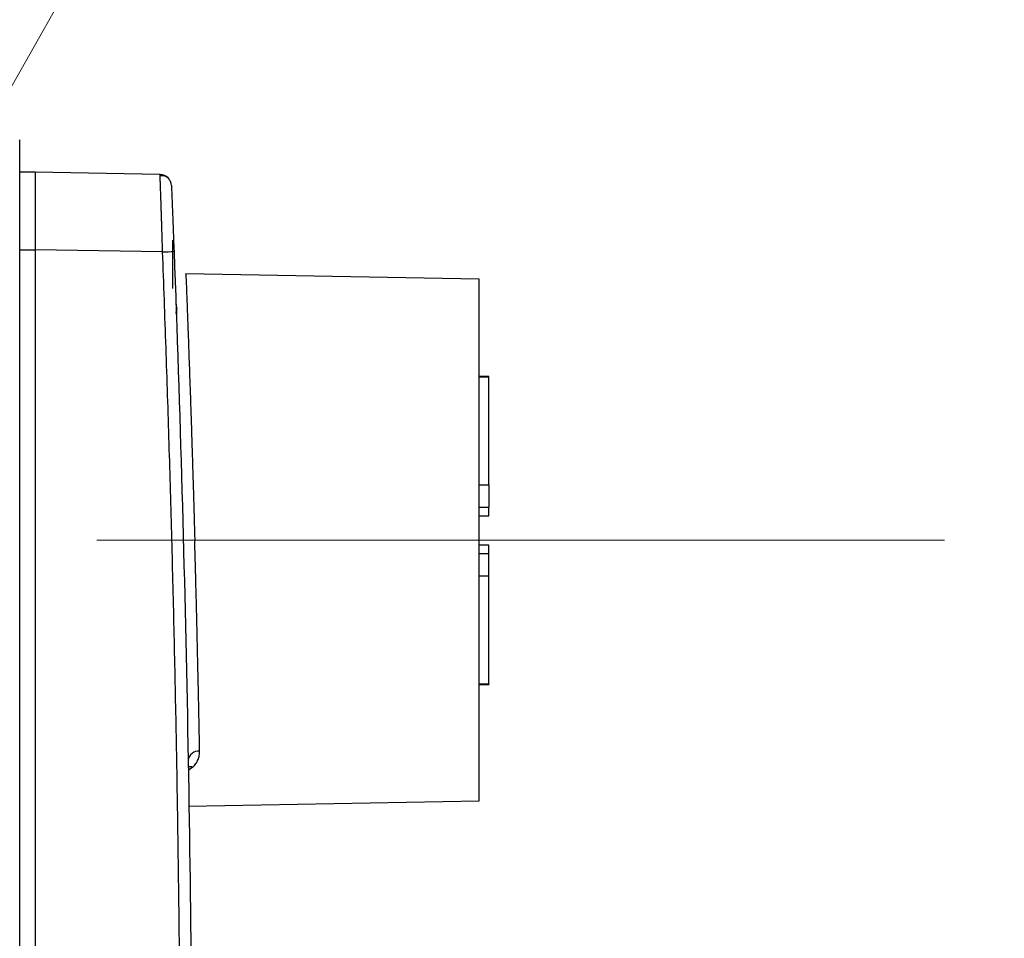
# Model space of a CAD drawing. Header units: millimetres. Extents: x 10 to 272, y 8 to 208.
# Tile 36 of 75: x 102 to 114, y 48 to 60. Entities that reach past the tile are written whole.
import ezdxf

# ---------------------------------------------------------------- set-up
doc = ezdxf.new("R2010")
doc.units = ezdxf.units.MM
doc.linetypes.add('CENTERX2', pattern=[20.32, 12.7, -2.54, 2.54, -2.54])
doc.styles.add('SLDTEXTSTYLE1', font='TXT', dxfattribs={"width": 0.605})
doc.dimstyles.new('SLDDIMSTYLE2', dxfattribs={"dimtxt": 2.054655, "dimasz": 3, "dimexe": 0, "dimexo": 0.0625, "dimgap": 0.513664, "dimtad": 0, "dimtih": 1, "dimtoh": 1, "dimdec": 1, "dimlfac": 2, "dimrnd": 1e-09, "dimzin": 12, "dimdsep": 46, "dimtxsty": 'SLDTEXTSTYLE1', "dimsah": 1, "dimcen": 0.09, "dimadec": 0, "dimazin": 3, "dimtfac": 1, "dimtdec": 1, "dimtofl": 0, "dimtmove": 0, "dimatfit": 3, "dimfxl": 1, "dimfrac": 2, "dimtolj": 1, "dimtzin": 12, "dimarcsym": 0})
doc.dimstyles.new('SLDDIMSTYLE4', dxfattribs={"dimtxt": 2.054655, "dimasz": 3, "dimexe": 0, "dimexo": 0.0625, "dimgap": 0.513664, "dimtad": 0, "dimtih": 1, "dimtoh": 1, "dimdec": 1, "dimlfac": 2, "dimrnd": 1e-09, "dimzin": 12, "dimdsep": 46, "dimtxsty": 'SLDTEXTSTYLE1', "dimsah": 1, "dimcen": 0, "dimadec": 0, "dimazin": 3, "dimtfac": 1, "dimtdec": 1, "dimtofl": 0, "dimtmove": 0, "dimatfit": 3, "dimfxl": 1, "dimfrac": 2, "dimtolj": 1, "dimtzin": 12, "dimarcsym": 0})

# ---------------------------------------------------------------- blocks, each defined once
blk = doc.blocks.new('_D_14')
at = {"color": 7, "linetype": 'Continuous', "lineweight": 18}
for p, q in [((129.532, 58.38), (128.827, 58.38)), ((128.827, 58.38), (128.827, 55.224)), ((133.452, 58.38), (134.157, 58.38)), ((134.157, 58.38), (134.157, 55.224)), ((122.163, 56.802), (118.163, 56.802)), ((118.163, 56.802), (118.163, 52.986)), ((128.827, 55.224), (129.532, 55.224)), ((134.157, 55.224), (133.452, 55.224)), ((115.541, 52.986), (119.663, 52.986)), ((118.163, 52.986), (118.163, 44.355)), ((115.541, 44.355), (119.663, 44.355))]:
    blk.add_line(p, q, dxfattribs=at)
for points in [[(118.163, 52.986), (117.655, 49.986), (118.671, 49.986)], [(118.163, 44.355), (118.671, 47.355), (117.655, 47.355)]]:
    blk.add_solid(points, dxfattribs=at)
at = {"color": 7, "linetype": 'Continuous', "lineweight": 18, "char_height": 2.1167, "attachment_point": 1, "style": 'SLDTEXTSTYLE1'}
for s, insert in [('17.3', (122.633, 57.953)), ('.68', (129.532, 57.953))]:
    blk.add_mtext(s, dxfattribs=dict(at, insert=insert))
blk = doc.blocks.new('SW_SYMBOL_HOLE_DEPTH')
at = {"color": 0, "linetype": 'Continuous', "lineweight": 18}
for p, q in [((0, 875), (800, 875)), ((400, 875), (400, 75)), ((100, 555), (400, 75)), ((700, 555), (400, 75))]:
    blk.add_line(p, q, dxfattribs=at)
blk = doc.blocks.new('_D_16')
at = {"color": 7, "linetype": 'Continuous', "lineweight": 18}
for p, q in [((99.078, 54.535), (105.668, 66.209)), ((105.668, 66.209), (109.668, 66.209))]:
    blk.add_line(p, q, dxfattribs=at)
blk.add_solid([(99.078, 54.535), (100.995, 56.898), (100.11, 57.397)], dxfattribs=at)
at = {"color": 7, "linetype": 'Continuous', "lineweight": 18, "xscale": 0.0027285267, "yscale": 0.0027285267, "zscale": 0.0027285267}
blk.add_blockref('SW_SYMBOL_HOLE_DEPTH', (123.622, 64.937), dxfattribs=at)
at = {"color": 7, "linetype": 'Continuous', "lineweight": 18, "char_height": 2.1167, "attachment_point": 1, "style": 'SLDTEXTSTYLE1'}
for s, insert in [('4X M3X0.5', (109.668, 67.359)), ('3.5', (126.462, 67.359))]:
    blk.add_mtext(s, dxfattribs=dict(at, insert=insert))

msp = doc.modelspace()

# ---------------------------------------------------------------- linework, layer by layer
at = {"color": 7, "linetype": 'Continuous', "lineweight": 25}
for p, q in [((101.604, 58.1391), (101.6124, 58.1473)), ((101.6124, 30.5625), (101.6124, 58.1473)), ((101.8124, 57.7299), (101.6124, 57.7299)), ((103.4222, 57.7018), (101.8124, 57.7299)), ((103.587, 56.2299), (103.587, 56.8549)), ((101.6124, 56.7299), (101.8124, 56.7299)), ((103.4557, 56.7014), (101.8124, 56.7301)), ((101.8124, 56.73), (101.8124, 31.9799)), ((103.7557, 56.4175), (103.7499, 56.412)), ((103.756, 56.41), (103.756, 56.41)), ((107.5405, 56.3515), (103.7562, 56.4175)), ((107.5405, 49.6208), (107.5405, 56.3515)), ((103.6281, 56.0274), (103.6398, 55.9659)), ((103.6329, 55.9161), (103.6316, 55.9279)), ((103.6413, 55.971), (103.6394, 55.9741)), ((107.6655, 55.0958), (107.5405, 55.0958)), ((107.6655, 55.0864), (107.5405, 55.0864)), ((107.6655, 55.0864), (107.6655, 55.0958)), ((107.6655, 53.6992), (107.6655, 55.0864)), ((107.5405, 53.6992), (107.6655, 53.6992)), ((107.6655, 53.6992), (107.6655, 53.4099)), ((107.5405, 53.4099), (107.6655, 53.4099)), ((107.6655, 53.2999), (107.6655, 53.4099)), ((107.5405, 53.2999), (107.6655, 53.2999)), ((107.6655, 52.9199), (107.5405, 52.9199)), ((107.6655, 52.8099), (107.6655, 52.9199)), ((107.6655, 52.8099), (107.5405, 52.8099)), ((107.6655, 52.5206), (107.6655, 52.8099)), ((107.6655, 52.5206), (107.5405, 52.5206)), ((107.6655, 51.1334), (107.6655, 52.5206)), ((107.5405, 51.1334), (107.6655, 51.1334)), ((107.5405, 51.124), (107.6655, 51.124)), ((107.6655, 51.1334), (107.6655, 51.124)), ((103.8467, 50.057), (103.784, 50.0128)), ((103.7883, 49.5553), (107.5405, 49.6208))]:
    msp.add_line(p, q, dxfattribs=at)
at = {"color": 7, "linetype": 'CENTERX2', "lineweight": 18}
msp.add_line((102.6086, 52.9861), (113.5405, 52.9861), dxfattribs=at)
at = {"color": 7, "linetype": 'Continuous', "lineweight": 25, "flags": 128}
for points in [[(101.8124, 57.7299), (101.8124, 57.7299)], [(103.5695, 57.5579), (103.5656, 57.586), (103.5573, 57.6112)]]:
    msp.add_lwpolyline(points, dxfattribs=at)
at = {"color": 7, "linetype": 'Continuous', "lineweight": 25}
for centre, radius, start, end in [((103.4196, 57.5518), 0.15, 42.60889, 89), ((101.3951, 111.8405), 55.1776, 272.14016, 272.2932), ((103.9225, 50.1278), 0.1371, 85.38194, 173.73807), ((103.8137, 49.9394), 0.1222, 74.32671, 104.84848)]:
    msp.add_arc(centre, radius, start, end, dxfattribs=at)
for points, knots in [([(101.8124, 57.7299), (101.8124, 57.7295), (101.8124, 57.7286), (101.8124, 57.7213), (101.8124, 57.7099), (101.8124, 57.6941), (101.8125, 57.6742), (101.8125, 57.6504), (101.8125, 57.6228), (101.8124, 57.5918), (101.8124, 57.5576), (101.8124, 57.5203), (101.8124, 57.4802), (101.8124, 57.4232), (101.8124, 57.3444), (101.8124, 57.2389), (101.8125, 57.1229), (101.8124, 56.998), (101.8124, 56.866), (101.8124, 56.7756), (101.8124, 56.7299)], [0, 0, 0, 0, 0.0437728, 0.0871644, 0.130175, 0.1728045, 0.2150531, 0.2569209, 0.2984078, 0.3395141, 0.3802398, 0.420585, 0.4605498, 0.5001343, 0.5796386, 0.6606648, 0.7432134, 0.8272851, 0.9128805, 1, 1, 1, 1]), ([(103.4557, 56.7014), (103.455, 56.7249), (103.4536, 56.7712), (103.4515, 56.8397), (103.4496, 56.9058), (103.4476, 56.9694), (103.4457, 57.0303), (103.4439, 57.0883), (103.4422, 57.1433), (103.4405, 57.1953), (103.4389, 57.2442), (103.4373, 57.2899), (103.4359, 57.3326), (103.4346, 57.3722), (103.4326, 57.4291), (103.4303, 57.4986), (103.4277, 57.5718), (103.4256, 57.6297), (103.4239, 57.671), (103.4227, 57.697), (103.4224, 57.7002), (103.4222, 57.7018)], [0, 0, 0, 0, 0.0448476, 0.0886354, 0.1313633, 0.1730314, 0.2136398, 0.2531886, 0.2916777, 0.3291074, 0.3654777, 0.4007887, 0.4350406, 0.4682335, 0.5003675, 0.584978, 0.6690487, 0.7525827, 0.8355836, 0.9180548, 1, 1, 1, 1]), ([(103.5575, 57.6109), (103.5505, 57.6237), (103.5365, 57.6496), (103.5024, 57.675), (103.4631, 57.6878), (103.4365, 57.6843), (103.4233, 57.6825)], [0, 0, 0, 0, 0.2463384, 0.4991114, 0.7521486, 1, 1, 1, 1]), ([(103.5695, 57.5579), (103.5695, 57.5579), (103.5704, 57.5358), (103.573, 57.4718), (103.574, 57.4456), (103.5765, 57.3839), (103.5779, 57.348), (103.5826, 57.2303), (103.5864, 57.1354), (103.5944, 56.9309), (103.5987, 56.8189), (103.6029, 56.7071)], [0, 0, 0, 0, 0.25, 0.25, 0.375, 0.375, 0.5, 0.5, 0.75, 0.75, 1, 1, 1, 1]), ([(103.6904, 44.3549), (103.6899, 44.7666), (103.689, 45.5899), (103.6817, 46.8249), (103.67, 48.0598), (103.6536, 49.2946), (103.6325, 50.5293), (103.6067, 51.7639), (103.5762, 52.9984), (103.5409, 54.2328), (103.5012, 55.4672), (103.4709, 56.29), (103.4557, 56.7014)], [0, 0, 0, 0, 0.1000087, 0.2000115, 0.3000101, 0.4000058, 0.5, 0.5999942, 0.6999899, 0.7999884, 0.8999913, 1, 1, 1, 1]), ([(103.756, 56.41), (103.756, 56.4114), (103.7558, 56.4157), (103.7582, 56.3554), (103.763, 56.2313), (103.7692, 56.0684), (103.7757, 55.8984), (103.7817, 55.7386), (103.79, 55.5124), (103.8013, 55.1962), (103.8115, 54.8984), (103.8184, 54.6927), (103.8216, 54.597), (103.8267, 54.4422), (103.8341, 54.2119), (103.8429, 53.9324), (103.8513, 53.654), (103.8585, 53.4111), (103.8648, 53.1908), (103.8687, 53.0516), (103.8706, 52.9861)], [0, 0, 0, 0, 0.0426288, 0.1286608, 0.216255, 0.3054121, 0.354513, 0.4070897, 0.4631414, 0.5536908, 0.6520425, 0.6665178, 0.6868461, 0.7130271, 0.7632628, 0.8266532, 0.8768566, 0.9224823, 0.96353, 1, 1, 1, 1]), ([(103.6367, 55.9791), (103.6363, 55.9789), (103.6354, 55.9784), (103.6347, 55.9627), (103.6345, 55.9358), (103.6348, 55.908), (103.635, 55.894)], [0, 0, 0, 0, 0.1851068, 0.4524591, 0.7239745, 1, 1, 1, 1]), ([(103.9336, 50.2645), (103.9331, 50.2921), (103.932, 50.3474), (103.9303, 50.4359), (103.9285, 50.5286), (103.9266, 50.6259), (103.9245, 50.7275), (103.9223, 50.8334), (103.92, 50.9435), (103.9176, 51.0576), (103.915, 51.1757), (103.9123, 51.2975), (103.9095, 51.423), (103.9066, 51.5519), (103.9035, 51.6842), (103.9004, 51.8195), (103.8971, 51.9577), (103.8937, 52.0986), (103.8901, 52.2419), (103.8865, 52.3874), (103.8827, 52.5349), (103.8788, 52.6841), (103.8747, 52.8347), (103.872, 52.9355), (103.8706, 52.9861)], [0, 0, 0, 0, 0.0426556, 0.0855774, 0.1287654, 0.1722197, 0.2159403, 0.2599273, 0.3041808, 0.3487009, 0.3934875, 0.4385407, 0.4838606, 0.5294474, 0.5753009, 0.6214213, 0.6678087, 0.7144631, 0.7613845, 0.8085731, 0.8560289, 0.9037519, 0.9517423, 1, 1, 1, 1]), ([(103.8467, 50.057), (103.8537, 50.0642), (103.8678, 50.0786), (103.8854, 50.1021), (103.9007, 50.1272), (103.917, 50.1621), (103.9313, 50.2075), (103.9328, 50.2456), (103.9336, 50.2645)], [0, 0, 0, 0, 0.1199492, 0.2428717, 0.3693663, 0.4999827, 0.7515099, 1, 1, 1, 1])]:
    msp.add_open_spline(points, degree=3, knots=knots, dxfattribs=at)
msp.add_open_spline([(103.6029, 56.7071), (103.7595, 52.5917), (103.8378, 48.4733), (103.8378, 44.3549)], degree=3, dxfattribs=at)

# ---------------------------------------------------------------- dimensions: what is measured, and where the dimension line sits
at = {"color": 7, "linetype": 'Continuous', "lineweight": 18}
dim = msp.add_diameter_dim_2p(p1=(98.4632, 53.4463), p2=(99.0777, 54.5348), text='4X M3X0.5{\\fGDT;x}3.5', dimstyle='SLDDIMSTYLE4', override={"dimpost": '<>'}, dxfattribs=at)
dim.commit()
dim.dimension.update_dxf_attribs({"geometry": '_D_16', "text_midpoint": (120.0247, 66.2087), "dimtype": 163})
dim = msp.add_linear_dim(base=(118.163, 44.3549), p1=(113.5405, 52.9861), p2=(113.5405, 44.3549), angle=90, dimstyle='SLDDIMSTYLE2', dxfattribs=at)
dim.commit()
dim.dimension.update_dxf_attribs({"geometry": '_D_14', "text_midpoint": (118.163, 56.8018), "dimtype": 160})

doc.saveas('drawing.dxf')
